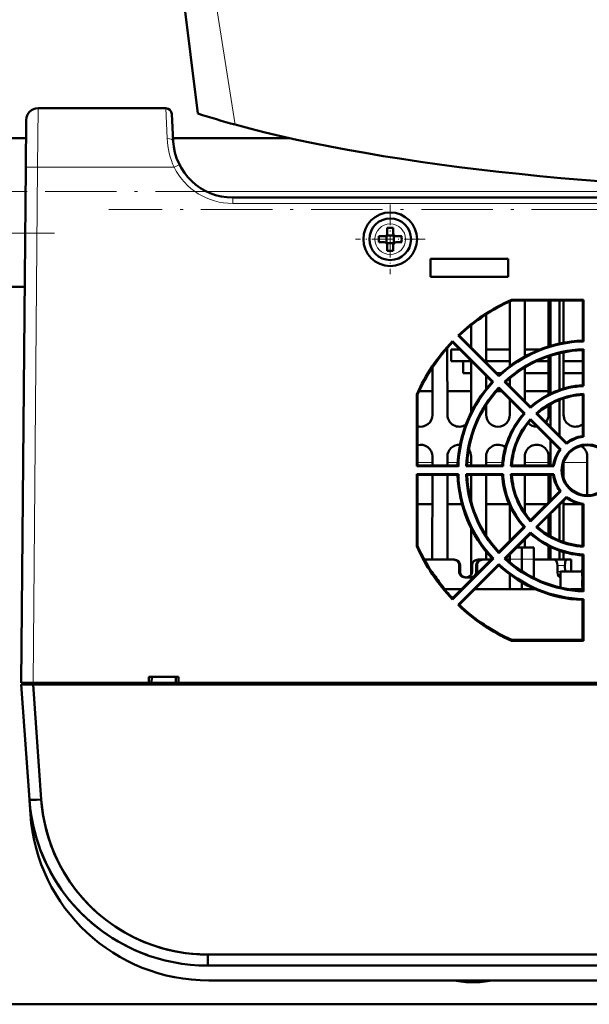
# Model space of a CAD drawing. Extents: x -2065 to 2446, y -2124 to 856.
# Tile 2 of 59: x -247 to -151, y -1897 to -1732. Entities that reach past the tile are written whole.
import ezdxf

# ---------------------------------------------------------------- set-up
doc = ezdxf.new("R2010")
doc.units = 0
doc.linetypes.add('DASHDOT', pattern=[18.5, 12, -3, 0.5, -3])

msp = doc.modelspace()

# ---------------------------------------------------------------- linework, layer by layer
at = {"color": 7, "lineweight": 50}
for p, q in [((-216.95, -1747.47), (-220.43, -1719.08)), ((-243.75, -1746.58), (-222.31, -1746.58)), ((-239.51, -1746.58), (-239.5, -1746.58)), ((-223.63, -1746.58), (-223.65, -1746.58)), ((-221.07, -1752.11), (-221.31, -1747.53)), ((-245.81, -1756.5), (-245.75, -1748.57)), ((-245.77, -1751.58), (-295.43, -1751.58)), ((-201.59, -1751.58), (-221.1, -1751.58)), ((-246.57, -1843.08), (-245.81, -1756.5)), ((-3.21, -1761.58), (-211.09, -1761.58)), ((29.94, -1761.58), (-211.08, -1761.58)), ((-185.15, -1766.66), (-185.15, -1767.58)), ((-184.15, -1766.66), (-184.15, -1767.58)), ((-186.57, -1768.08), (-185.65, -1768.08)), ((-186.57, -1769.08), (-185.65, -1769.08)), ((-185.29, -1767.95), (-185.3, -1767.94)), ((-185.29, -1769.22), (-185.3, -1769.23)), ((-184.02, -1767.95), (-185.29, -1767.95)), ((-185.29, -1767.95), (-185.29, -1769.22)), ((-185.29, -1769.22), (-184.02, -1769.22)), ((-184.02, -1767.95), (-184, -1767.94)), ((-184.02, -1767.95), (-184.02, -1769.22)), ((-184.02, -1769.22), (-184, -1769.23)), ((-182.73, -1768.08), (-183.65, -1768.08)), ((-182.73, -1769.08), (-183.65, -1769.08)), ((-185.15, -1770.51), (-185.15, -1769.58)), ((-184.15, -1770.51), (-184.15, -1769.58)), ((-177.87, -1771.88), (-177.87, -1774.88)), ((-164.87, -1771.88), (-177.87, -1771.88)), ((-164.87, -1774.88), (-164.87, -1771.88)), ((-177.87, -1774.88), (-164.87, -1774.88)), ((-245.99, -1776.58), (-295.43, -1776.58)), ((-164.57, -1779.01), (-164.57, -1789.9)), ((-164.29, -1778.75), (-164.27, -1778.87)), ((-164.29, -1778.75), (-152.24, -1778.75)), ((-152.36, -1778.87), (-164.27, -1778.87)), ((-162.07, -1788.29), (-162.07, -1778.87)), ((-158.07, -1778.87), (-158.07, -1786.59)), ((-157.77, -1778.87), (-157.77, -1786.49)), ((-156.27, -1778.87), (-156.27, -1786.11)), ((-155.57, -1785.96), (-155.57, -1778.87)), ((-152.24, -1778.75), (-152.36, -1778.87)), ((-152.36, -1778.87), (-152.36, -1785.61)), ((-152.24, -1778.75), (-152.24, -1785.73)), ((-168.57, -1789.27), (-168.57, -1781.21)), ((-171.07, -1783.01), (-171.07, -1786.77)), ((-174.19, -1785.71), (-167.35, -1792.54)), ((-174.19, -1785.71), (-174.19, -1785.88)), ((-174.19, -1785.88), (-167.53, -1792.54)), ((-173.25, -1784.76), (-173.08, -1784.76)), ((-166.41, -1791.6), (-173.25, -1784.76)), ((-166.41, -1791.43), (-173.08, -1784.76)), ((-152.36, -1785.61), (-152.24, -1785.73)), ((-175.06, -1798.08), (-175.07, -1786.84)), ((-172.99, -1787.08), (-174.43, -1787.08)), ((-174.43, -1789.08), (-174.43, -1787.08)), ((-164.57, -1787.08), (-168.57, -1787.08)), ((-159.49, -1787.08), (-162.07, -1787.08)), ((-159.49, -1787.08), (-162.07, -1787.08)), ((-155.57, -1793.66), (-155.57, -1787.57)), ((-152.36, -1787.19), (-152.24, -1787.06)), ((-152.36, -1787.19), (-152.36, -1793.11)), ((-152.24, -1787.06), (-152.24, -1793.23)), ((-171.07, -1789.08), (-174.43, -1789.08)), ((-172.43, -1791.08), (-172.43, -1789.08)), ((-171.07, -1789), (-171.08, -1797.67)), ((-164.57, -1789.08), (-168.57, -1789.08)), ((-158.07, -1789.08), (-160.15, -1789.08)), ((-158.07, -1788.25), (-158.08, -1794.66)), ((-157.77, -1788.15), (-157.77, -1794.51)), ((-156.27, -1787.73), (-156.27, -1793.89)), ((-152.36, -1789.08), (-155.57, -1789.08)), ((-177.57, -1790.12), (-177.58, -1798.08)), ((-162.06, -1795.77), (-162.07, -1790.11)), ((-171.07, -1791.08), (-172.43, -1791.08)), ((-168.57, -1793.74), (-168.57, -1791.51)), ((-167.53, -1792.54), (-167.35, -1792.54)), ((-166.03, -1791.08), (-166.75, -1791.08)), ((-166.41, -1791.43), (-166.41, -1791.6)), ((-165.29, -1792.55), (-165.47, -1792.54)), ((-161.11, -1796.91), (-165.47, -1792.54)), ((-161.1, -1796.73), (-165.29, -1792.55)), ((-164.57, -1791.91), (-164.58, -1793.26)), ((-158.07, -1791.08), (-162.07, -1791.08)), ((-152.36, -1791.08), (-155.57, -1791.08)), ((-179.8, -1794.08), (-177.58, -1794.08)), ((-175.07, -1794.08), (-171.08, -1794.08)), ((-166.79, -1794.08), (-165.99, -1794.08)), ((-166.41, -1793.48), (-162.05, -1797.85)), ((-166.41, -1793.66), (-166.41, -1793.48)), ((-166.41, -1793.66), (-162.22, -1797.85)), ((-162.07, -1794.08), (-158.08, -1794.08)), ((-152.36, -1793.11), (-152.24, -1793.23)), ((-180.21, -1794.66), (-180.08, -1794.69)), ((-180.21, -1806.72), (-180.21, -1794.66)), ((-180.08, -1794.69), (-180.08, -1806.59)), ((-164.58, -1795.5), (-164.58, -1798.08)), ((-156.27, -1795.58), (-156.27, -1801.56)), ((-155.56, -1798.08), (-155.57, -1795.32)), ((-152.36, -1794.7), (-152.24, -1794.57)), ((-152.36, -1794.7), (-152.36, -1801.64)), ((-152.24, -1794.57), (-152.23, -1801.76)), ((-168.56, -1798.08), (-168.56, -1796.45)), ((-161.1, -1796.73), (-161.11, -1796.91)), ((-158.08, -1796.47), (-158.08, -1798.08)), ((-157.77, -1796.29), (-157.77, -1800.06)), ((-162.22, -1797.85), (-162.05, -1797.85)), ((-161.1, -1798.79), (-156.02, -1803.88)), ((-161.1, -1798.98), (-161.1, -1798.79)), ((-161.1, -1798.98), (-156.19, -1803.89)), ((-159.98, -1797.85), (-160.16, -1797.85)), ((-155.08, -1802.94), (-160.16, -1797.85)), ((-155.07, -1802.76), (-159.98, -1797.85)), ((-158.46, -1799.26), (-158.51, -1799.32)), ((-160, -1800.07), (-160.07, -1800.08)), ((-157.77, -1802.31), (-157.77, -1806.59)), ((-152.36, -1801.64), (-152.23, -1801.76)), ((-171.47, -1803.9), (-171.46, -1803.91)), ((-156.27, -1803.81), (-156.27, -1803.99)), ((-156.19, -1803.89), (-156.02, -1803.88)), ((-155.07, -1802.76), (-155.08, -1802.94)), ((-177.58, -1805.08), (-177.58, -1806.59)), ((-175.06, -1806.59), (-175.06, -1805.08)), ((-171.08, -1805.08), (-171.08, -1806.59)), ((-168.56, -1806.59), (-168.56, -1805.08)), ((-162.06, -1806.59), (-162.06, -1805.08)), ((-158.08, -1805.08), (-158.08, -1806.59)), ((-151.58, -1805.08), (-151.58, -1811.59)), ((-180.08, -1806.59), (-180.21, -1806.72)), ((-173.22, -1806.72), (-180.21, -1806.72)), ((-173.35, -1806.59), (-180.08, -1806.59)), ((-173.35, -1806.59), (-173.22, -1806.72)), ((-171.76, -1806.59), (-171.9, -1806.72)), ((-165.72, -1806.72), (-171.9, -1806.72)), ((-165.84, -1806.59), (-171.76, -1806.59)), ((-165.84, -1806.59), (-165.72, -1806.72)), ((-164.25, -1806.59), (-164.39, -1806.72)), ((-157.19, -1806.72), (-164.39, -1806.72)), ((-157.31, -1806.59), (-164.25, -1806.59)), ((-157.31, -1806.59), (-157.19, -1806.72)), ((-155.56, -1808.71), (-155.56, -1806.06)), ((-180.21, -1808.04), (-173.22, -1808.04)), ((-180.07, -1808.18), (-180.21, -1808.04)), ((-180.21, -1820.11), (-180.21, -1808.04)), ((-180.07, -1808.18), (-173.35, -1808.18)), ((-180.07, -1808.18), (-180.07, -1820.08)), ((-177.58, -1808.18), (-177.59, -1822.38)), ((-175.05, -1822.38), (-175.06, -1808.18)), ((-173.35, -1808.18), (-173.22, -1808.04)), ((-171.9, -1808.04), (-165.72, -1808.04)), ((-171.76, -1808.18), (-171.9, -1808.04)), ((-171.76, -1808.18), (-165.84, -1808.18)), ((-171.08, -1808.18), (-171.08, -1812.62)), ((-168.55, -1818.32), (-168.56, -1808.18)), ((-165.84, -1808.18), (-165.72, -1808.04)), ((-164.39, -1808.04), (-157.19, -1808.04)), ((-164.25, -1808.18), (-164.39, -1808.04)), ((-164.25, -1808.18), (-157.31, -1808.18)), ((-162.06, -1814.55), (-162.06, -1808.18)), ((-158.08, -1808.18), (-158.08, -1812.77)), ((-157.77, -1808.18), (-157.77, -1812.46)), ((-157.31, -1808.18), (-157.19, -1808.04)), ((-156.27, -1810.78), (-156.27, -1810.96)), ((-156.19, -1810.88), (-161.1, -1815.78)), ((-156.01, -1810.89), (-161.1, -1815.99)), ((-160.17, -1816.92), (-155.08, -1811.83)), ((-159.97, -1816.91), (-155.07, -1812.01)), ((-156.19, -1810.88), (-156.01, -1810.89)), ((-155.55, -1819.44), (-155.56, -1812.5)), ((-155.07, -1812.01), (-155.08, -1811.83)), ((-180.07, -1813.08), (-177.58, -1813.08)), ((-175.06, -1813.08), (-172.61, -1813.08)), ((-168.56, -1813.08), (-164.68, -1813.08)), ((-164.58, -1813.31), (-164.59, -1819.27)), ((-162.06, -1813.08), (-158.4, -1813.08)), ((-156.27, -1813.21), (-156.27, -1819.18)), ((-155.56, -1813.08), (-152.63, -1813.08)), ((-152.37, -1813.13), (-152.23, -1813)), ((-152.37, -1813.13), (-152.37, -1820.06)), ((-152.23, -1813), (-152.23, -1820.21)), ((-161.1, -1815.78), (-161.1, -1815.99)), ((-158.09, -1815.03), (-158.09, -1818.29)), ((-157.77, -1814.71), (-157.77, -1818.47)), ((-171.09, -1817.1), (-171.09, -1824.96)), ((-162.23, -1816.91), (-166.41, -1821.09)), ((-162.04, -1816.92), (-166.41, -1821.3)), ((-162.23, -1816.91), (-162.04, -1816.92)), ((-159.97, -1816.91), (-160.17, -1816.92)), ((-165.48, -1822.23), (-161.11, -1817.85)), ((-165.28, -1822.22), (-161.1, -1818.04)), ((-162.05, -1820.38), (-162.05, -1819)), ((-161.1, -1818.04), (-161.11, -1817.85)), ((-180.21, -1820.11), (-180.07, -1820.08)), ((-163.44, -1820.38), (-162.57, -1820.38)), ((-162.57, -1822.34), (-162.57, -1820.38)), ((-160.57, -1820.38), (-162.57, -1820.38)), ((-160.57, -1822.34), (-160.57, -1820.38)), ((-158.09, -1820.11), (-158.09, -1822.38)), ((-157.77, -1820.27), (-157.77, -1822.38)), ((-152.37, -1820.06), (-152.23, -1820.21)), ((-174.07, -1822.38), (-178.93, -1822.38)), ((-167.54, -1822.22), (-174.19, -1828.87)), ((-167.34, -1822.23), (-174.19, -1829.08)), ((-173.89, -1822.38), (-174.07, -1822.38)), ((-169.91, -1822.38), (-169.25, -1822.38)), ((-169.25, -1822.38), (-169.07, -1822.38)), ((-167.7, -1822.38), (-169.07, -1822.38)), ((-168.55, -1822.38), (-168.55, -1821.05)), ((-167.54, -1822.22), (-167.34, -1822.23)), ((-166.41, -1821.09), (-166.41, -1821.3)), ((-165.28, -1822.22), (-165.48, -1822.23)), ((-164.57, -1822.38), (-165.1, -1822.38)), ((-164.59, -1821.53), (-164.59, -1822.38)), ((-164.57, -1821.51), (-164.57, -1822.34)), ((-164.57, -1822.84), (-164.57, -1822.34)), ((-162.57, -1822.34), (-162.57, -1824.32)), ((-160.57, -1822.34), (-160.57, -1825.47)), ((-158.99, -1822.38), (-160.54, -1822.38)), ((-157.15, -1822.38), (-158.99, -1822.38)), ((-155.04, -1822.38), (-156.92, -1822.38)), ((-156.27, -1820.89), (-156.27, -1822.38)), ((-155.55, -1822.38), (-155.55, -1821.12)), ((-154.31, -1822.38), (-155.04, -1822.38)), ((-154.28, -1824.38), (-154.31, -1822.38)), ((-154.28, -1824.38), (-154.31, -1822.38)), ((-152.37, -1821.66), (-152.23, -1821.53)), ((-152.37, -1821.66), (-152.37, -1827.57)), ((-152.23, -1821.53), (-152.23, -1827.72)), ((-173.27, -1830.01), (-166.41, -1823.15)), ((-173.08, -1824.38), (-173.08, -1823.38)), ((-173.06, -1830), (-166.41, -1823.35)), ((-172.9, -1823.38), (-172.9, -1824.38)), ((-172.9, -1823.38), (-172.9, -1824.38)), ((-170.9, -1823.38), (-170.9, -1824.38)), ((-170.24, -1823.38), (-170.24, -1824.38)), ((-170.07, -1823.38), (-170.06, -1824.38)), ((-166.41, -1823.35), (-166.41, -1823.15)), ((-156.61, -1823.38), (-156.6, -1824.38)), ((-155.34, -1823.38), (-155.32, -1824.38)), ((-177.27, -1825.07), (-177.27, -1824.97)), ((-171.57, -1825.38), (-172.08, -1825.38)), ((-171.06, -1825.38), (-171.57, -1825.38)), ((-164.57, -1827.38), (-164.57, -1824.88)), ((-156.07, -1825.38), (-156.11, -1825.38)), ((-156.07, -1824.38), (-152.57, -1824.38)), ((-156.07, -1824.38), (-156.07, -1827.07)), ((-152.37, -1824.38), (-152.57, -1824.38)), ((-175.67, -1827.2), (-175.67, -1827.11)), ((-175.51, -1827.38), (-172.7, -1827.38)), ((-170.44, -1827.38), (-160.25, -1827.38)), ((-162.57, -1826.21), (-162.57, -1827.38)), ((-160.57, -1827.24), (-160.57, -1827.38)), ((-154.39, -1827.38), (-152.37, -1827.38)), ((-174.19, -1829.08), (-174.19, -1828.87)), ((-152.37, -1827.57), (-152.23, -1827.72)), ((-152.37, -1829.17), (-152.23, -1829.03)), ((-152.23, -1829.03), (-152.22, -1836.03)), ((-173.27, -1830.01), (-173.06, -1830)), ((-152.37, -1829.17), (-152.37, -1835.88)), ((-164.3, -1836.03), (-164.27, -1835.88)), ((-152.22, -1836.03), (-164.3, -1836.03)), ((-164.27, -1835.88), (-152.37, -1835.88)), ((-152.22, -1836.03), (-152.37, -1835.88)), ((-220.16, -1842.08), (-225.15, -1842.08)), ((-225.15, -1843.08), (-225.15, -1842.08)), ((-224.65, -1842.08), (-224.69, -1843.08)), ((-220.65, -1842.08), (-220.61, -1843.08)), ((-220.15, -1843.08), (-220.16, -1842.08)), ((-245.98, -1843.08), (-246.57, -1843.08)), ((-246.55, -1843.38), (-245.2, -1862.68)), ((-245.97, -1843.38), (-246.55, -1843.38)), ((-246.55, -1843.38), (-245.2, -1862.68)), ((-246.55, -1843.38), (-246.07, -1843.38)), ((-245.97, -1843.38), (-246.55, -1843.38)), ((-246.07, -1843.38), (-246.07, -1843.08)), ((-246.07, -1843.38), (-246.07, -1843.08)), ((-246.07, -1843.38), (-244.58, -1843.38)), ((-244.57, -1843.08), (-245.98, -1843.08)), ((-244.55, -1843.38), (-245.97, -1843.38)), ((-244.55, -1843.38), (-245.97, -1843.38)), ((-244.58, -1843.38), (-244.58, -1843.08)), ((-244.58, -1843.08), (63.43, -1843.08)), ((-244.58, -1843.38), (-244.58, -1843.08)), ((-244.58, -1843.38), (63.43, -1843.38)), ((-225.15, -1843.08), (-244.57, -1843.08)), ((-244.55, -1843.38), (-243.21, -1862.68)), ((63.41, -1843.38), (-244.55, -1843.38)), ((-244.55, -1843.38), (-243.21, -1862.68)), ((63.41, -1843.38), (-244.55, -1843.38)), ((-224.69, -1843.08), (-225.15, -1843.08)), ((-224.9, -1843.08), (-220.4, -1843.08)), ((-224.7, -1843.08), (-224.72, -1843.08)), ((-224.59, -1843.08), (-224.63, -1843.08)), ((-224.59, -1843.08), (-220.71, -1843.08)), ((-220.67, -1843.08), (-220.71, -1843.08)), ((-220.15, -1843.08), (-220.61, -1843.08)), ((-220.59, -1843.08), (-220.6, -1843.08)), ((-93.07, -1843.08), (-220.15, -1843.08)), ((-245.03, -1865.18), (-245.2, -1862.68)), ((-245.03, -1865.18), (-245.2, -1862.68)), ((-242.63, -1866.67), (-242.6, -1866.82)), ((-215.27, -1890.58), (-215.27, -1888.72)), ((-215.27, -1888.72), (34.13, -1888.72)), ((-215.27, -1888.72), (-215.27, -1890.58)), ((-215.27, -1888.72), (34.13, -1888.72)), ((-215.27, -1890.58), (34.13, -1890.58)), ((-215.27, -1890.58), (34.13, -1890.58)), ((-215.1, -1893.08), (33.96, -1893.08)), ((-215.1, -1893.08), (33.96, -1893.08)), ((-147.88, -1897.08), (-323.43, -1897.08))]:
    msp.add_line(p, q, dxfattribs=at)
at = {"color": 7, "lineweight": 18}
for p, q in [((-210.67, -1749.34), (-215.45, -1719.08)), ((-243.82, -1756.5), (-243.75, -1746.58)), ((-222.07, -1751.67), (-222.31, -1746.58)), ((-221.07, -1752.1), (-221.07, -1752.11)), ((-244.57, -1843.08), (-243.82, -1756.5)), ((-243.82, -1756.5), (-220.92, -1756.5)), ((-245.85, -1760.58), (-286.43, -1760.58)), ((-104.27, -1760.58), (-215.44, -1760.58)), ((-211.08, -1761.58), (-211.08, -1762.57)), ((29.94, -1762.57), (-211.08, -1762.57)), ((-245.91, -1767.58), (-286.43, -1767.58)), ((-180.08, -1806.08), (-177.58, -1806.08)), ((-175.06, -1806.08), (-173.33, -1806.08)), ((-171.73, -1806.08), (-171.08, -1806.08)), ((-168.56, -1806.08), (-165.81, -1806.08)), ((-162.06, -1806.08), (-158.08, -1806.08)), ((-155.56, -1806.08), (-151.58, -1806.08)), ((-164.57, -1822.34), (-162.57, -1822.34)), ((-160.57, -1822.34), (-162.57, -1822.34)), ((-172.9, -1823.38), (-173.08, -1823.38)), ((-170.24, -1823.38), (-170.07, -1823.38)), ((-155.34, -1823.38), (-156.61, -1823.38)), ((-173.08, -1824.38), (-172.9, -1824.38)), ((-170.24, -1824.38), (-170.06, -1824.38)), ((-156.6, -1824.38), (-155.32, -1824.38))]:
    msp.add_line(p, q, dxfattribs=at)
at = {"color": 7, "linetype": 'DASHDOT', "lineweight": 18}
for p, q in [((-316.56, -1760.58), (-63.01, -1760.58)), ((17.58, -1763.58), (-231.88, -1763.58)), ((-240.96, -1767.58), (-300.39, -1767.58))]:
    msp.add_line(p, q, dxfattribs=at)
at = {"color": 7, "linetype": 'DASHDOT', "lineweight": 18, "ltscale": 0.292499}
msp.add_line((-184.65, -1762.73), (-184.65, -1774.43), dxfattribs=at)
at = {"color": 7, "linetype": 'DASHDOT', "lineweight": 18, "ltscale": 0.2925}
msp.add_line((-178.8, -1768.58), (-190.5, -1768.58), dxfattribs=at)
at = {"color": 7, "linetype": 'DASHDOT', "lineweight": 18, "ltscale": 0.090002}
msp.add_line((-152.57, -1824.08), (-152.57, -1827.68), dxfattribs=at)
at = {"color": 7, "lineweight": 18}
msp.add_lwpolyline([(-220.92, -1756.5), (-220.03, -1756.06), (-220.02, -1756.06)], dxfattribs=at)
at = {"color": 7, "lineweight": 50}
for points in [[(-156.61, -1823.38), (-156.64, -1823.07), (-156.71, -1822.81), (-156.77, -1822.68), (-156.9, -1822.49), (-157.07, -1822.39), (-157.15, -1822.38)], [(-155.04, -1822.38), (-155.1, -1822.4), (-155.13, -1822.44), (-155.2, -1822.54), (-155.27, -1822.75), (-155.32, -1823.02), (-155.34, -1823.38)], [(-156.11, -1825.38), (-156.2, -1825.36), (-156.3, -1825.3), (-156.38, -1825.2), (-156.52, -1824.9), (-156.59, -1824.55), (-156.6, -1824.38)], [(-243.21, -1862.68), (-243.09, -1863.91), (-242.92, -1865.17), (-242.56, -1867), (-242.06, -1868.87), (-241.53, -1870.45), (-240.89, -1872.03), (-240.14, -1873.6), (-239.32, -1875.06), (-238.41, -1876.5), (-237.4, -1877.89), (-236.3, -1879.21), (-235.12, -1880.47), (-233.87, -1881.66), (-232.38, -1882.89), (-230.83, -1884), (-229.19, -1885.02), (-227.51, -1885.91), (-225.93, -1886.62), (-224.34, -1887.22), (-222.75, -1887.71), (-220.87, -1888.16), (-219.03, -1888.47), (-217.76, -1888.61), (-216.52, -1888.7), (-215.27, -1888.72)]]:
    msp.add_lwpolyline(points, dxfattribs=at)
for radius in [4.5, 3.5]:
    msp.add_circle((-184.65, -1768.58), radius, dxfattribs=at)
at = {"color": 7, "lineweight": 18}
msp.add_circle((-184.65, -1768.58), 2.57, dxfattribs=at)
at = {"color": 7, "lineweight": 50}
for centre, radius, start, end in [((-243.75, -1748.58), 2, 90, 179.5), ((-222.31, -1747.58), 1, 3, 90), ((-172.32, -1608.6), 145.87, 252.1849, 254.7559), ((-211.08, -1751.58), 10, 183.0006, 270), ((-185.65, -1767.58), 0.5, 270, 0), ((-184.65, -1783.66), 17.01, 89.9932, 91.6779), ((-184.65, -1783.79), 17.14, 88.3285, 90.0004), ((-183.65, -1767.58), 0.5, 180, 270), ((-169.58, -1768.58), 17.01, 178.322, 180.0069), ((-169.58, -1768.59), 17.01, 179.9931, 181.678), ((-185.65, -1769.58), 0.5, 0, 90), ((-183.65, -1769.58), 0.5, 90, 180), ((-199.86, -1768.58), 17.13, 358.3286, 1.6729), ((-184.65, -1753.51), 17.01, 268.3221, 270.0068), ((-184.65, -1753.38), 17.14, 269.9996, 271.6715), ((-151.57, -1807.39), 31.34, 113.9543, 133.7652), ((-151.57, -1807.37), 31.2, 114.0139, 133.5638), ((-151.57, -1807.39), 31.34, 136.2096, 156.0246), ((-151.57, -1807.37), 31.2, 136.4615, 156.0073), ((-151.57, -1807.39), 21.8, 92.0748, 132.9082), ((-151.57, -1807.38), 21.66, 91.7679, 133.2492), ((-151.57, -1807.39), 20.34, 91.8818, 133.1106), ((-151.57, -1807.38), 20.2, 92.2396, 132.768), ((-151.57, -1807.39), 21.8, 137.068, 177.8909), ((-151.57, -1807.38), 21.66, 136.7747, 178.2665), ((-151.57, -1807.39), 20.34, 136.8639, 178.1176), ((-151.57, -1807.38), 20.2, 137.2576, 177.761), ((-151.57, -1807.38), 14.16, 92.6955, 132.3214), ((-151.57, -1807.39), 14.3, 93.1734, 131.8099), ((-151.57, -1807.39), 12.84, 92.9717, 132.0204), ((-151.57, -1807.38), 12.7, 93.5735, 131.4347), ((-179.57, -1798.08), 1.99, 255.2776, 359.9739), ((-173.07, -1798.08), 1.99, 180.0262, 302.9852), ((-166.57, -1798.08), 1.99, 180.0262, 359.974), ((-151.57, -1807.39), 14.3, 138.1668, 176.7927), ((-151.57, -1807.38), 14.16, 137.7021, 177.3387), ((-151.57, -1807.39), 12.84, 137.9536, 177.0274), ((-151.57, -1807.38), 12.7, 138.5917, 176.4278), ((-160.07, -1798.08), 1.99, 323.8155, 359.9738), ((-153.57, -1798.08), 1.99, 180.0262, 307.2446), ((-160.07, -1798.08), 1.99, 223.8718, 270), ((-151.57, -1807.38), 5.66, 96.7289, 128.2872), ((-151.57, -1807.39), 5.8, 97.8739, 127.1102), ((-179.57, -1805.08), 1.99, 359.9739, 104.6915), ((-173.07, -1805.08), 1.99, 86.2164, 180.0261), ((-173.07, -1805.08), 1.99, 359.9739, 36.132), ((-166.57, -1805.08), 1.99, 51.5903, 180.026), ((-160.07, -1805.08), 1.99, 359.9739, 180.026), ((-151.57, -1807.39), 5.8, 142.8683, 172.0934), ((-151.57, -1807.38), 5.66, 141.7347, 173.3041), ((-151.57, -1807.38), 4.34, 0.0175, 179.9826), ((-151.57, -1807.38), 4.2, 359.9993, 180.001), ((-153.57, -1805.08), 1.99, 359.9739, 62.4232), ((-151.57, -1807.38), 4.34, 179.9987, 0.0012), ((-151.57, -1807.38), 4.2, 180.0174, 359.9834), ((-151.57, -1807.39), 21.8, 182.0754, 222.8835), ((-151.57, -1807.38), 21.66, 181.7673, 223.2739), ((-151.57, -1807.39), 20.34, 181.8463, 223.1352), ((-151.57, -1807.38), 20.2, 182.2753, 222.7433), ((-151.57, -1807.39), 14.3, 183.1743, 221.7852), ((-151.57, -1807.38), 14.16, 182.6947, 222.3461), ((-151.57, -1807.39), 12.84, 182.9359, 222.0451), ((-151.57, -1807.38), 12.7, 183.6095, 221.41), ((-151.57, -1807.39), 5.8, 187.8762, 217.0855), ((-151.57, -1807.38), 5.66, 186.7269, 218.3119), ((-151.57, -1807.38), 5.66, 231.71, 263.306), ((-151.57, -1807.39), 5.8, 232.893, 262.0911), ((-151.57, -1807.39), 12.84, 227.9289, 267.0632), ((-151.57, -1807.38), 12.7, 228.6164, 266.3917), ((-151.57, -1807.38), 14.16, 227.6774, 267.3395), ((-151.57, -1807.39), 14.3, 228.1915, 266.7917), ((-151.57, -1807.39), 31.34, 203.9405, 223.7899), ((-151.57, -1807.37), 31.2, 204.0276, 214.5527), ((-174.07, -1823.38), 0.996, 359.7412, 89.7531), ((-173.9, -1823.38), 0.996, 359.7439, 89.729), ((-173.9, -1823.38), 0.996, 359.7439, 89.729), ((-169.91, -1823.38), 0.999, 90.1067, 180.0932), ((-169.91, -1823.38), 0.996, 90.0391, 134.566), ((-169.24, -1823.38), 0.996, 90.265, 180.2624), ((-169.07, -1823.38), 0.996, 90.2462, 180.2594), ((-151.57, -1807.39), 20.34, 226.8392, 268.1531), ((-151.57, -1807.38), 20.2, 227.2823, 267.7254), ((-157.15, -1822.7), 0.319, 61.5824, 89.5965), ((-157.15, -1822.7), 0.319, 61.5824, 89.5965), ((-156.92, -1822.5), 0.116, 94.3344, 138.5139), ((-156.92, -1822.5), 0.116, 94.2234, 138.5992), ((-156.92, -1822.5), 0.116, 94.2234, 138.5992), ((-151.57, -1807.38), 21.66, 226.75, 268.267), ((-151.57, -1807.39), 21.8, 227.0927, 267.8903), ((-151.57, -1807.38), 31.14, 214.3938, 219.3035), ((-172.08, -1824.39), 0.996, 179.7933, 270.0316), ((-171.91, -1824.39), 0.997, 179.8029, 270.0434), ((-171.91, -1824.39), 0.997, 179.8029, 270.0434), ((-171.9, -1824.38), 1, 269.993, 289.3911), ((-171.9, -1824.38), 0.999, 289.4151, 0.0588), ((-171.23, -1824.39), 0.996, 269.9503, 0.2032), ((-171.06, -1824.39), 0.998, 269.9758, 298.7246), ((-171.06, -1824.39), 1, 331.2245, 0.1028), ((-151.57, -1807.37), 31.21, 219.4366, 223.539), ((-151.57, -1807.39), 31.34, 226.1849, 246.0383), ((-151.57, -1807.37), 31.2, 226.4862, 245.9935), ((-215.27, -1860.58), 30, 184, 270), ((-215.27, -1860.58), 30, 184.0001, 250.4409), ((-215.27, -1860.58), 30, 184.0002, 269.9998), ((-215.27, -1860.58), 30, 184, 270), ((-215.27, -1860.72), 28, 184.0002, 269.9998), ((-215.1, -1863.08), 30, 184, 270), ((-215.1, -1863.08), 30, 184, 270), ((-170.77, -1876.26), 17.12, 259.274, 269.9959), ((-170.77, -1876.26), 17.12, 259.274, 269.9959), ((-170.77, -1876.26), 17.12, 270.0041, 280.726), ((-170.77, -1876.26), 17.12, 270.0041, 280.726)]:
    msp.add_arc(centre, radius, start, end, dxfattribs=at)
at = {"color": 7, "lineweight": 18}
for centre, radius, start, end in [((-208.76, -1751.06), 13.32, 182.6093, 204.0866), ((-211.08, -1751.57), 11, 206.5817, 269.9955)]:
    msp.add_arc(centre, radius, start, end, dxfattribs=at)
at = {"color": 7, "lineweight": 50}
for centre, major_axis, ratio, start_param, end_param in [((-103.43, -1730.95), (136.75, 0), 0.216699, 3.810933, 5.613845), ((-243.21, -1862.54), (2, 0.14), 0.069587, 3.141593, 4.707513), ((-243.21, -1862.54), (-2, -0.14), 0.069587, 0, 1.56593)]:
    msp.add_ellipse(centre, major_axis=major_axis, ratio=ratio, start_param=start_param, end_param=end_param, dxfattribs=at)
at = {"color": 7, "lineweight": 18}
for centre, major_axis, ratio, start_param, end_param in [((-222.07, -1752.16), (0.999, 0.052), 0.491016, 0.000226, 1.545193), ((-243.82, -1756.51), (2, -0.02), 0.008726, 1.570872, 3.141593)]:
    msp.add_ellipse(centre, major_axis=major_axis, ratio=ratio, start_param=start_param, end_param=end_param, dxfattribs=at)

doc.saveas('drawing.dxf')
